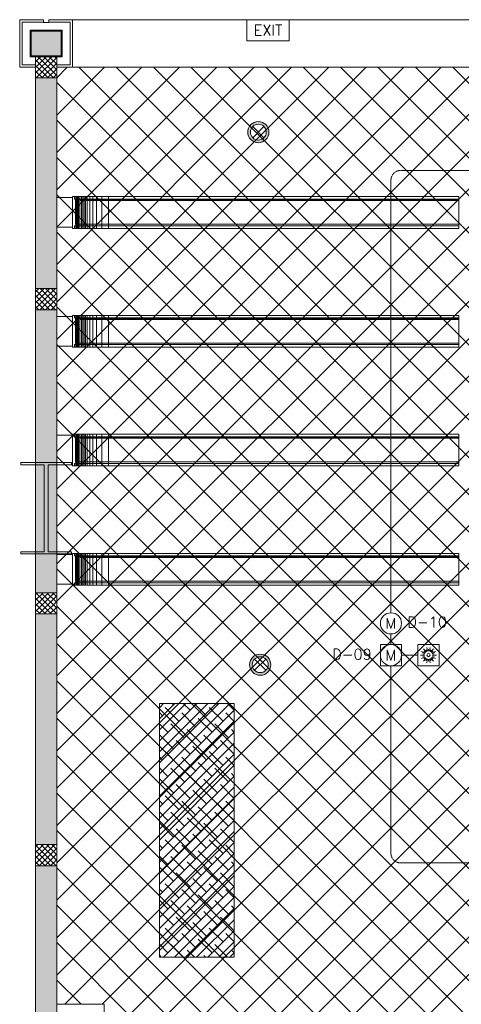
# Model space of a CAD drawing. Header units: millimetres. Extents: x -150 to 17700, y -24664 to 13830.
# Tile 4 of 58: x -150 to 4025, y 4520 to 13830. Entities that reach past the tile are written whole.
import ezdxf
from ezdxf.enums import TextEntityAlignment as Align

# ---------------------------------------------------------------- set-up
doc = ezdxf.new("R2010")
doc.units = ezdxf.units.MM
doc.header["$MEASUREMENT"] = 0
doc.linetypes.add('HIDDENX2', pattern=[19.05, 12.7, -6.35])
doc.layers.get('0').update_dxf_attribs({"lineweight": 5})
for name, color, linetype, lineweight, true_color in [('M-MEP-ELFA-CABLE', 1, 'HIDDENX2', 20, 0xff0000), ('M-MEP-ELFA-DETECTOR', 7, 'Continuous', 20, 0xa50000), ('M-MEP-ELLG-LIGHT', 5, 'Continuous', 15, 0x0000ff), ('RCP XREF$0$A-CEILING-01', 9, 'Continuous', 0, 0x808080), ('RCP XREF$0$A-CEILING-07', 9, 'Continuous', 0, 0x808080), ('RCP XREF$0$A-CLMN P', 9, 'Continuous', 0, 0x808080), ('RCP XREF$0$A-Wall & Column', 9, 'Continuous', 0, 0x808080), ('RCP XREF$0$Column', 9, 'Continuous', 0, 0x808080), ('RCP XREF$0$ND_26_HATCH', 9, 'Continuous', 0, 0x808080), ('RCP XREF$0$XR-CP-DS$0$A-DOWN LIG', 9, 'Continuous', 0, 0x808080), ('RCP XREF$0$XR-CP-DS$0$Level 24', 9, 'Continuous', 0, 0x808080)]:
    doc.layers.add(name, color=color, linetype=linetype, lineweight=lineweight, true_color=true_color)
doc.layers.add('M-MEP-ELFA-TEXT', color=7, linetype='Continuous', lineweight=15)
doc.styles.get("Standard").update_dxf_attribs({"font": 'romans.shx'})

# ---------------------------------------------------------------- blocks, each defined once
blk = doc.blocks.new('MCD-CM')
at = {"color": 0}
blk.add_circle((0, 0), 100, dxfattribs=at)
blk.add_attdef('C', text='', height=100, dxfattribs=at).set_placement((0, 0), align=Align.MIDDLE_CENTER)
blk = doc.blocks.new('RI-CM')
at = {"color": 0}
for p, q in [((-37.5, 0), (-75, 0)), ((-33.8, 16.3), (-67.6, 32.5)), ((-36.6, 8.3), (-54.8, 12.5)), ((-23.4, 29.3), (-46.8, 58.6)), ((-29.3, 23.4), (-44, 35.1)), ((-16.3, 33.8), (-24.4, 50.7)), ((-8.3, 36.6), (-16.7, 73.1)), ((0, 37.5), (0, 56.3)), ((8.3, 36.6), (16.7, 73.1)), ((16.3, 33.8), (24.4, 50.7)), ((23.4, 29.3), (46.8, 58.6)), ((29.3, 23.4), (44, 35.1)), ((33.8, 16.3), (67.6, 32.5)), ((36.6, 8.3), (54.8, 12.5)), ((37.5, 0), (75, 0)), ((-37.5, 0), (-75, 0)), ((-33.8, -16.3), (-67.6, -32.5)), ((-36.6, -8.3), (-54.8, -12.5)), ((-23.4, -29.3), (-46.8, -58.6)), ((-29.3, -23.4), (-44, -35.1)), ((-16.3, -33.8), (-24.4, -50.7)), ((-8.3, -36.6), (-16.7, -73.1)), ((0, -37.5), (0, -56.3)), ((0, -37.5), (0, -56.3)), ((8.3, -36.6), (16.7, -73.1)), ((16.3, -33.8), (24.4, -50.7)), ((23.4, -29.3), (46.8, -58.6)), ((29.3, -23.4), (44, -35.1)), ((33.8, -16.3), (67.6, -32.5)), ((36.6, -8.3), (54.8, -12.5)), ((37.5, 0), (75, 0))]:
    blk.add_line(p, q, dxfattribs=at)
blk.add_lwpolyline([(-100, 100), (100, 100), (100, -100), (-100, -100)], close=True, dxfattribs=at)
blk.add_circle((0, 0), 15, dxfattribs=at)
blk = doc.blocks.new('MCD-CV')
at = {"color": 0}
blk.add_lwpolyline([(-100, 100), (100, 100), (100, -100), (-100, -100)], close=True, dxfattribs=at)
blk.add_circle((0, 0), 100, dxfattribs=at)
blk.add_attdef('C', text='', height=100, dxfattribs=at).set_placement((0, 0), align=Align.MIDDLE_CENTER)
blk = doc.blocks.new('RCP XREF')
at = {"layer": 'RCP XREF$0$ND_26_HATCH', "lineweight": 0, "true_color": 0x808080, "transparency": 33554687}
h = blk.add_hatch(color=8, dxfattribs=at)
h.dxf.hatch_style = 1
h.paths.add_polyline_path([(242, 13722), (-42, 13722), (-42, 13488), (242, 13488)])
h = blk.add_hatch(color=8, dxfattribs=at)
h.dxf.hatch_style = 1
h.paths.add_polyline_path([(200, 13280), (0, 13280), (0, 0), (4190, 0), (4190, 650), (4390, 650), (4390, 850), (3990, 850), (3990, 200), (200, 200), (200, 8735.8), (200, 8835.8), (200, 9585.8), (200, 9685.8), (200, 10435.8), (200, 10535.8), (200, 11285.8), (200, 11385.8), (200, 12135.8), (200, 12235.8)])
h.paths.add_polyline_path([(0, 11087.2), (200, 11087.2), (200, 11287.2), (0, 11287.2)], flags=17)
h.paths.add_polyline_path([(0, 8211.4), (200, 8211.4), (200, 8411.4), (0, 8411.4)], flags=17)
h.paths.add_polyline_path([(0, 5830), (200, 5830), (200, 6030), (0, 6030)], flags=17)
h.paths.add_polyline_path([(0, 3420), (200, 3420), (200, 3620), (0, 3620)], flags=17)
h.paths.add_polyline_path([(0, 0), (200, 0), (200, 200), (0, 200)], flags=17)
h.paths.add_polyline_path([(1995, 0.3), (2195, 0.3), (2195, 200.3), (1995, 200.3)], flags=16)
h.paths.add_polyline_path([(3990, 0), (4190, 0), (4190, 200), (3990, 200)], flags=17)
h.paths.add_polyline_path([(4190, 650), (4390, 650), (4390, 850), (4190, 850)], flags=17)
at = {"layer": 'RCP XREF$0$A-CEILING-01', "color": 8, "linetype": 'Continuous', "lineweight": 0, "true_color": 0x808080}
for p, q in [((200, 13281.5), (298.5, 13380)), ((200, 12927.9), (652.1, 13380)), ((200, 12574.4), (1005.6, 13380)), ((200, 12220.8), (1359.2, 13380)), ((200, 11867.3), (1712.7, 13380)), ((200, 11513.7), (2066.3, 13380)), ((200, 11160.2), (2419.8, 13380)), ((200, 10806.6), (2773.4, 13380)), ((200, 10453), (3127, 13380)), ((200, 10099.5), (3480.5, 13380)), ((200, 9745.9), (3834.1, 13380)), ((200, 9392.4), (4187.6, 13380)), ((200, 9038.8), (4541.2, 13380)), ((200, 8685.3), (4894.7, 13380)), ((200, 8331.7), (5248.3, 13380)), ((200, 7978.2), (5601.8, 13380)), ((200, 7271.1), (6308.9, 13380)), ((200, 6917.5), (6662.5, 13380)), ((200, 6564), (7016, 13380)), ((200, 6210.4), (7369.6, 13380)), ((200, 5856.9), (7723.1, 13380)), ((200, 5149.7), (8430.3, 13380)), ((200, 4796.2), (8783.8, 13380)), ((200, 3735.5), (9844.5, 13380)), ((200, 7624.6), (5890, 13314.6)), ((277.4, 4520), (9137.4, 13380)), ((10245.6, 3542.9), (408.6, 13380)), ((441.6, 3270), (10551.6, 13380)), ((630.9, 4520), (9490.9, 13380)), ((5890, 8252.1), (762.1, 13380)), ((6077.3, 8418.4), (1115.7, 13380)), ((1148.7, 3270), (11258.7, 13380)), ((10776, 4073.3), (1469.2, 13380)), ((1502.2, 3270), (11612.2, 13380)), ((5890.1, 9312.7), (1822.8, 13380)), ((11129.5, 4426.8), (2176.3, 13380)), ((2209.3, 3270), (12319.3, 13380)), ((10834.4, 5075.5), (2529.9, 13380)), ((2562.9, 3270), (12672.9, 13380)), ((11011.1, 5252.3), (2883.5, 13380)), ((11187.9, 5429.1), (3237, 13380)), ((11364.7, 5605.9), (3590.6, 13380)), ((6029.9, 11294.2), (3944.1, 13380)), ((10125.7, 3309.3), (200, 13235)), ((1855.8, 3270), (11865.8, 13280)), ((10011.5, 3070), (200, 12881.5)), ((9457.9, 3270), (200, 12527.9)), ((9104.4, 3270), (200, 12174.4)), ((5990.8, 6030), (200, 11820.8)), ((8397.3, 3270), (200, 11467.3)), ((200, 5503.3), (5890.1, 11193.4)), ((8043.7, 3270), (200, 11113.7)), ((7690.2, 3270), (200, 10760.2)), ((7336.6, 3270), (200, 10406.6)), ((6983, 3270), (200, 10053)), ((5979.5, 3920), (200, 9699.5)), ((5625.9, 3920), (200, 9345.9)), ((200, 3382), (5948, 9130)), ((5272.4, 3920), (200, 8992.4)), ((4918.8, 3920), (200, 8638.8)), ((795.1, 3270), (5890, 8364.9)), ((4565.3, 3920), (200, 8285.3)), ((4211.7, 3920), (200, 7931.7)), ((3945, 3833.2), (200, 7578.2)), ((3945, 3479.6), (200, 7224.6)), ((3801.1, 3270), (200, 6871.1)), ((3447.5, 3270), (200, 6517.5)), ((3094, 3270), (200, 6164)), ((2740.4, 3270), (200, 5810.4)), ((2386.9, 3270), (200, 5456.9)), ((2033.3, 3270), (200, 5103.3)), ((429.7, 4520), (200, 4749.7))]:
    blk.add_line(p, q, dxfattribs=at)
at = {"layer": 'RCP XREF$0$A-CEILING-01', "color": 8, "lineweight": 0, "true_color": 0x808080}
for p, q in [((350, 13380), (200, 13380)), ((200, 13380), (200, 4520)), ((5890, 13380), (350, 13380)), ((200, 4520), (650, 4520)), ((650, 4520), (650, 4220))]:
    blk.add_line(p, q, dxfattribs=at)
at = {"layer": 'RCP XREF$0$A-CEILING-07', "color": 8, "linetype": 'Continuous', "lineweight": 0, "true_color": 0x808080}
for p, q in [((1170.4, 7324), (1210.9, 7364.5)), ((1170.4, 7219.7), (1315.2, 7364.5)), ((1170.4, 7115.4), (1419.5, 7364.5)), ((1170.4, 7011.1), (1523.8, 7364.5)), ((1170.4, 6906.8), (1628.1, 7364.5)), ((1170.4, 6802.5), (1732.4, 7364.5)), ((1170.4, 6698.2), (1836.7, 7364.5)), ((1303.7, 7353), (1292.2, 7364.5)), ((1460.2, 7300.9), (1396.5, 7364.5)), ((1616.6, 7248.7), (1500.8, 7364.5)), ((1720.9, 7353), (1709.4, 7364.5)), ((1877.4, 7300.9), (1813.7, 7364.5)), ((1170.4, 6593.9), (1878.3, 7301.9)), ((1199.4, 7248.7), (1170.4, 7277.8)), ((1355.9, 7196.6), (1225.5, 7327)), ((1512.3, 7144.4), (1382, 7274.8)), ((1773.1, 7196.6), (1642.7, 7327)), ((1878.3, 7195.6), (1799.1, 7274.8)), ((1170.4, 6489.6), (1878.3, 7197.6)), ((1251.6, 7092.3), (1170.4, 7173.5)), ((1408, 7040.1), (1277.7, 7170.5)), ((1668.8, 7092.3), (1538.4, 7222.7)), ((1825.2, 7040.1), (1694.8, 7170.5)), ((1170.4, 6385.3), (1878.3, 7093.3)), ((1564.5, 6988), (1434.1, 7118.4)), ((1878.3, 7091.3), (1851.3, 7118.4)), ((1170.4, 6281), (1878.3, 6989)), ((1303.7, 6935.8), (1173.4, 7066.2)), ((1460.2, 6883.7), (1329.8, 7014.1)), ((1720.9, 6935.8), (1590.5, 7066.2)), ((1877.4, 6883.7), (1747, 7014.1)), ((1355.9, 6779.4), (1225.5, 6909.8)), ((1616.6, 6831.5), (1486.3, 6961.9)), ((1773.1, 6779.4), (1642.7, 6909.8)), ((1170.4, 6176.7), (1878.3, 6884.7)), ((1199.4, 6831.5), (1170.4, 6860.6)), ((1512.3, 6727.2), (1382, 6857.6)), ((1668.8, 6675.1), (1538.4, 6805.5)), ((1878.3, 6778.4), (1799.1, 6857.6)), ((1170.4, 6072.4), (1878.3, 6780.4)), ((1251.6, 6675.1), (1170.4, 6756.3)), ((1408, 6622.9), (1277.7, 6753.3)), ((1825.2, 6622.9), (1694.8, 6753.3)), ((1170.4, 5968.1), (1878.3, 6676.1)), ((1303.7, 6518.6), (1173.4, 6649)), ((1564.5, 6570.8), (1434.1, 6701.2)), ((1720.9, 6518.6), (1590.5, 6649)), ((1878.3, 6674.1), (1851.3, 6701.2)), ((1170.4, 5863.8), (1878.3, 6571.8)), ((1460.2, 6466.5), (1329.8, 6596.9)), ((1616.6, 6414.3), (1486.3, 6544.7)), ((1877.4, 6466.5), (1747, 6596.9)), ((1170.4, 5759.5), (1878.3, 6467.5)), ((1199.4, 6414.3), (1170.4, 6443.4)), ((1355.9, 6362.2), (1225.5, 6492.6)), ((1512.3, 6310), (1382, 6440.4)), ((1773.1, 6362.2), (1642.7, 6492.6)), ((1878.3, 6361.2), (1799.1, 6440.4)), ((1170.4, 5655.2), (1878.3, 6363.2)), ((1251.6, 6257.9), (1170.4, 6339.1)), ((1408, 6205.7), (1277.7, 6336.1)), ((1668.8, 6257.9), (1538.4, 6388.3)), ((1825.2, 6205.7), (1694.8, 6336.1)), ((1170.4, 5550.9), (1878.3, 6258.9)), ((1564.5, 6153.6), (1434.1, 6284)), ((1878.3, 6256.9), (1851.3, 6284)), ((1170.4, 5446.6), (1878.3, 6154.6)), ((1303.7, 6101.4), (1173.4, 6231.8)), ((1460.2, 6049.3), (1329.8, 6179.7)), ((1720.9, 6101.4), (1590.5, 6231.8)), ((1877.4, 6049.3), (1747, 6179.7)), ((1355.9, 5945), (1225.5, 6075.4)), ((1616.6, 5997.1), (1486.3, 6127.5)), ((1773.1, 5945), (1642.7, 6075.4)), ((1170.4, 5342.3), (1878.3, 6050.3)), ((1199.4, 5997.1), (1170.4, 6026.2)), ((1512.3, 5892.9), (1382, 6023.2)), ((1668.8, 5840.7), (1538.4, 5971.1)), ((1878.3, 5944), (1799.1, 6023.2)), ((1170.4, 5238), (1878.3, 5946)), ((1251.6, 5840.7), (1170.4, 5921.9)), ((1408, 5788.6), (1277.7, 5918.9)), ((1564.5, 5736.4), (1434.1, 5866.8)), ((1825.2, 5788.6), (1694.8, 5918.9)), ((1878.3, 5839.7), (1851.3, 5866.8)), ((1170.4, 5133.7), (1878.3, 5841.7)), ((1303.7, 5684.3), (1173.4, 5814.6)), ((1720.9, 5684.3), (1590.5, 5814.6)), ((1170.4, 5029.4), (1878.3, 5737.4)), ((1460.2, 5632.1), (1329.8, 5762.5)), ((1616.6, 5580), (1486.3, 5710.3)), ((1877.4, 5632.1), (1747, 5762.5)), ((1199.4, 5580), (1170.4, 5609)), ((1210, 4964.7), (1878.3, 5633.1)), ((1355.9, 5527.8), (1225.5, 5658.2)), ((1512.3, 5475.7), (1382, 5606)), ((1773.1, 5527.8), (1642.7, 5658.2)), ((1878.3, 5526.8), (1799.1, 5606)), ((1251.6, 5423.5), (1170.4, 5504.7)), ((1408, 5371.4), (1277.7, 5501.7)), ((1314.3, 4964.7), (1878.3, 5528.8)), ((1668.8, 5423.5), (1538.4, 5553.9)), ((1825.2, 5371.4), (1694.8, 5501.7)), ((1418.6, 4964.7), (1878.3, 5424.5)), ((1564.5, 5319.2), (1434.1, 5449.6)), ((1878.3, 5422.5), (1851.3, 5449.6)), ((1303.7, 5267.1), (1173.4, 5397.4)), ((1460.2, 5214.9), (1329.8, 5345.3)), ((1522.9, 4964.7), (1878.3, 5320.2)), ((1720.9, 5267.1), (1590.5, 5397.4)), ((1877.4, 5214.9), (1747, 5345.3)), ((1355.9, 5110.6), (1225.5, 5241)), ((1616.6, 5162.8), (1486.3, 5293.1)), ((1627.2, 4964.7), (1878.3, 5215.9)), ((1773.1, 5110.6), (1642.7, 5241)), ((1199.4, 5162.8), (1170.4, 5191.8)), ((1512.3, 5058.5), (1382, 5188.8)), ((1668.8, 5006.3), (1538.4, 5136.7)), ((1878.3, 5109.6), (1799.1, 5188.8)), ((1251.6, 5006.3), (1170.4, 5087.5)), ((1397.5, 4964.7), (1277.7, 5084.5)), ((1501.8, 4964.7), (1434.1, 5032.4)), ((1814.7, 4964.7), (1694.8, 5084.5)), ((1731.5, 4964.7), (1878.3, 5111.6)), ((1878.3, 5005.3), (1851.3, 5032.4)), ((1188.9, 4964.7), (1173.4, 4980.2)), ((1606.1, 4964.7), (1590.5, 4980.2)), ((1835.8, 4964.7), (1878.3, 5007.3))]:
    blk.add_line(p, q, dxfattribs=at)
at = {"layer": 'RCP XREF$0$A-CEILING-07', "color": 8, "lineweight": 0, "true_color": 0x808080}
for p, q in [((1170.4, 7364.5), (1878.3, 7364.5)), ((1170.4, 4964.7), (1170.4, 7364.5)), ((1878.3, 7364.5), (1878.3, 4964.7)), ((1878.3, 4964.7), (1170.4, 4964.7))]:
    blk.add_line(p, q, dxfattribs=at)
at = {"layer": 'RCP XREF$0$A-CLMN P', "color": 8, "lineweight": 0, "true_color": 0x808080}
for p, q in [((-150, 13380), (-150, 13830)), ((-150, 13830), (75, 13830)), ((-128, 13402), (-128, 13808)), ((-128, 13808), (73, 13808)), ((75, 13830), (75, 13805)), ((75, 13805), (125, 13805)), ((125, 13805), (125, 13830)), ((125, 13830), (350, 13830)), ((328, 13808), (127, 13808)), ((328, 13402), (328, 13808)), ((350, 13830), (350, 13380)), ((-50, 13730), (250, 13730)), ((-50, 13480), (-50, 13730)), ((-42, 13722), (242, 13722)), ((-42, 13488), (-42, 13722)), ((242, 13722), (242, 13488)), ((250, 13730), (250, 13480)), ((250, 13480), (-50, 13480)), ((242, 13488), (-42, 13488)), ((0, 13380), (-150, 13380)), ((0, 13402), (-128, 13402)), ((200, 13402), (328, 13402)), ((350, 13380), (200, 13380))]:
    blk.add_line(p, q, dxfattribs=at)
at = {"layer": 'RCP XREF$0$A-Wall & Column', "color": 8, "lineweight": 0, "true_color": 0x808080}
for p, q in [((350, 13830), (17200, 13830)), ((0, 13480), (0, 0)), ((200, 13480), (0, 13480)), ((0, 13480), (0, 13280)), ((200, 13480), (200, 200)), ((200, 13280), (200, 13480)), ((0, 13280), (200, 13280)), ((200, 11287.2), (0, 11287.2)), ((0, 11287.2), (0, 11087.2)), ((200, 11087.2), (200, 11287.2)), ((0, 11087.2), (200, 11087.2)), ((200, 8411.4), (0, 8411.4)), ((0, 8411.4), (0, 8211.4)), ((200, 8211.4), (200, 8411.4)), ((0, 8211.4), (200, 8211.4)), ((200, 6030), (0, 6030)), ((0, 6030), (0, 5830)), ((200, 5830), (200, 6030)), ((0, 5830), (200, 5830)), ((650, 4520), (200, 4520)), ((650, 4220), (650, 4520))]:
    blk.add_line(p, q, dxfattribs=at)
at = {"layer": 'RCP XREF$0$Column', "color": 8, "lineweight": 0, "true_color": 0x808080}
for p, q in [((-140.5, 9621.8), (-140.5, 9641.8)), ((-140.5, 9641.8), (340.5, 9641.8)), ((80.5, 9621.8), (-140.5, 9621.8)), ((80.5, 8799.8), (80.5, 9621.8)), ((340.5, 9621.8), (119.5, 9621.8)), ((119.5, 9621.8), (119.5, 8799.8)), ((340.5, 9641.8), (340.5, 9621.8)), ((-140.5, 8779.8), (-140.5, 8799.8)), ((-140.5, 8799.8), (80.5, 8799.8)), ((340.5, 8779.8), (-140.5, 8779.8)), ((119.5, 8799.8), (340.5, 8799.8)), ((340.5, 8799.8), (340.5, 8779.8))]:
    blk.add_line(p, q, dxfattribs=at)
at = {"layer": 'RCP XREF$0$ND_26_HATCH', "color": 8, "linetype": 'Continuous', "lineweight": 0, "true_color": 0x808080}
for p, q in [((0, 13432.1), (47.9, 13480)), ((0, 13379.1), (100.9, 13480)), ((0, 13326), (154, 13480)), ((170.6, 13280), (0, 13450.6)), ((7, 13280), (200, 13473)), ((200, 13303.6), (23.6, 13480)), ((60, 13280), (200, 13420)), ((200, 13356.7), (76.7, 13480)), ((200, 13409.7), (129.7, 13480)), ((200, 13462.7), (182.7, 13480)), ((117.6, 13280), (0, 13397.6)), ((64.5, 13280), (0, 13344.5)), ((113.1, 13280), (200, 13366.9)), ((166.1, 13280), (200, 13313.9)), ((11.5, 13280), (0, 13291.5)), ((0, 11257.8), (29.5, 11287.2)), ((0, 11204.7), (82.5, 11287.2)), ((0, 11151.7), (135.5, 11287.2)), ((0, 11098.7), (188.6, 11287.2)), ((189, 11087.2), (0, 11276.2)), ((200, 11129.3), (42.1, 11287.2)), ((200, 11182.3), (95.1, 11287.2)), ((200, 11235.3), (148.1, 11287.2)), ((136, 11087.2), (0, 11223.2)), ((41.6, 11087.2), (200, 11245.6)), ((94.6, 11087.2), (200, 11192.6)), ((83, 11087.2), (0, 11170.2)), ((29.9, 11087.2), (0, 11117.1)), ((147.7, 11087.2), (200, 11139.6)), ((0, 8394), (17.4, 8411.4)), ((0, 8340.9), (70.5, 8411.4)), ((0, 8287.9), (123.5, 8411.4)), ((0, 8234.9), (176.5, 8411.4)), ((200, 8212.5), (1.1, 8411.4)), ((29.6, 8211.4), (200, 8381.8)), ((200, 8265.5), (54.1, 8411.4)), ((200, 8318.5), (107.1, 8411.4)), ((200, 8371.6), (160.2, 8411.4)), ((148, 8211.4), (0, 8359.4)), ((95, 8211.4), (0, 8306.4)), ((82.6, 8211.4), (200, 8328.8)), ((42, 8211.4), (0, 8253.4)), ((135.6, 8211.4), (200, 8275.8)), ((188.7, 8211.4), (200, 8222.7)), ((0, 6007.5), (22.5, 6030)), ((0, 5954.5), (75.5, 6030)), ((0, 5901.4), (128.6, 6030)), ((0, 5848.4), (181.6, 6030)), ((196, 5830), (0, 6026)), ((142.9, 5830), (0, 5972.9)), ((34.6, 5830), (200, 5995.4)), ((200, 5879), (49, 6030)), ((200, 5932), (102, 6030)), ((200, 5985.1), (155.1, 6030)), ((89.9, 5830), (0, 5919.9)), ((36.9, 5830), (0, 5866.9)), ((87.7, 5830), (200, 5942.3)), ((140.7, 5830), (200, 5889.3)), ((193.7, 5830), (200, 5836.3))]:
    blk.add_line(p, q, dxfattribs=at)
at = {"layer": 'RCP XREF$0$XR-CP-DS$0$A-DOWN LIG', "color": 8, "lineweight": 0, "true_color": 0x808080}
for p, q in [((350, 12147.7), (200, 12147.7)), ((200, 12147.7), (200, 11867)), ((350, 11857), (350, 12157)), ((350, 12157), (367.1, 12157)), ((350, 11867), (350, 12147.7)), ((4000.4, 12157), (367, 12157)), ((367, 12157), (367, 12133.2)), ((367, 12133.2), (4000.4, 12133.2)), ((4000.7, 12128.8), (378.1, 12128.8)), ((378.1, 12128.8), (378.1, 11895.2)), ((381.2, 12157), (381.2, 11857)), ((387, 12157), (387, 11857)), ((395.7, 12157), (395.7, 11857)), ((405.8, 12157), (405.8, 11857)), ((4001.7, 12133.2), (418, 12133.2)), ((418, 12133.2), (418, 12118.9)), ((418, 12118.9), (4001.7, 12118.9)), ((419.9, 12157), (419.9, 11857)), ((433.3, 12157), (433.3, 11857)), ((445.4, 12157), (445.4, 11857)), ((458.6, 12157), (458.6, 11857)), ((472.4, 12157), (472.4, 11857)), ((488.5, 12157), (488.5, 11857)), ((514.2, 12157), (514.2, 11857)), ((540.3, 12157), (540.3, 11857)), ((574.9, 12157), (574.9, 11857)), ((627.7, 12157), (627.7, 11857)), ((689.6, 12157), (689.6, 11857)), ((4000.4, 12133.2), (4000.4, 12157)), ((4000.7, 11895.2), (4000.7, 12128.8)), ((4001.7, 12118.9), (4001.7, 12133.2)), ((200, 11867), (350, 11867)), ((367.1, 11857), (350, 11857)), ((367.1, 11857), (367.1, 11880.8)), ((367.1, 11880.8), (4000.4, 11880.8)), ((4000.4, 11857), (367.1, 11857)), ((378.1, 11895.2), (4000.7, 11895.2)), ((418, 11880.8), (418, 11895.2)), ((418, 11895.2), (4001.7, 11895.2)), ((4001.7, 11880.8), (418, 11880.8)), ((4000.4, 11880.8), (4000.4, 11857)), ((4001.7, 11895.2), (4001.7, 11880.8)), ((350, 11024.7), (200, 11024.7)), ((200, 11024.7), (200, 10744)), ((350, 10734), (350, 11034)), ((350, 11034), (367.1, 11034)), ((350, 10744), (350, 11024.7)), ((4000.4, 11034), (367, 11034)), ((367, 11034), (367, 11010.2)), ((367, 11010.2), (4000.4, 11010.2)), ((4000.7, 11005.8), (378.1, 11005.8)), ((378.1, 11005.8), (378.1, 10772.1)), ((381.2, 11034), (381.2, 10734)), ((387, 11034), (387, 10734)), ((395.7, 11034), (395.7, 10734)), ((405.8, 11034), (405.8, 10734)), ((4001.7, 11010.2), (418, 11010.2)), ((418, 11010.2), (418, 10995.8)), ((418, 10995.8), (4001.7, 10995.8)), ((419.9, 11034), (419.9, 10734)), ((433.3, 11034), (433.3, 10734)), ((445.4, 11034), (445.4, 10734)), ((458.6, 11034), (458.6, 10734)), ((472.4, 11034), (472.4, 10734)), ((488.5, 11034), (488.5, 10734)), ((514.2, 11034), (514.2, 10734)), ((540.3, 11034), (540.3, 10734)), ((574.9, 11034), (574.9, 10734)), ((627.7, 11034), (627.7, 10734)), ((689.6, 11034), (689.6, 10734)), ((4000.4, 11010.2), (4000.4, 11034)), ((4000.7, 10772.1), (4000.7, 11005.8)), ((4001.7, 10995.8), (4001.7, 11010.2)), ((200, 10744), (350, 10744)), ((367.1, 10734), (350, 10734)), ((367.1, 10734), (367.1, 10757.8)), ((367.1, 10757.8), (4000.4, 10757.8)), ((4000.4, 10734), (367.1, 10734)), ((378.1, 10772.1), (4000.7, 10772.1)), ((418, 10757.8), (418, 10772.1)), ((418, 10772.1), (4001.7, 10772.1)), ((4001.7, 10757.8), (418, 10757.8)), ((4000.4, 10757.8), (4000.4, 10734)), ((4001.7, 10772.1), (4001.7, 10757.8)), ((350, 9901.7), (200, 9901.7)), ((200, 9901.7), (200, 9621)), ((350, 9611), (350, 9911)), ((350, 9911), (367.1, 9911)), ((350, 9621), (350, 9901.7)), ((4000.4, 9911), (367, 9911)), ((367, 9911), (367, 9887.2)), ((367, 9887.2), (4000.4, 9887.2)), ((4000.7, 9882.8), (378.1, 9882.8)), ((378.1, 9882.8), (378.1, 9649.1)), ((381.2, 9911), (381.2, 9611)), ((387, 9911), (387, 9611)), ((395.7, 9911), (395.7, 9611)), ((405.8, 9911), (405.8, 9611)), ((4001.7, 9887.2), (418, 9887.2)), ((418, 9887.2), (418, 9872.8)), ((418, 9872.8), (4001.7, 9872.8)), ((419.9, 9911), (419.9, 9611)), ((433.3, 9911), (433.3, 9611)), ((445.4, 9911), (445.4, 9611)), ((458.6, 9911), (458.6, 9611)), ((472.4, 9911), (472.4, 9611)), ((488.5, 9911), (488.5, 9611)), ((514.2, 9911), (514.2, 9611)), ((540.3, 9911), (540.3, 9611)), ((574.9, 9911), (574.9, 9611)), ((627.7, 9911), (627.7, 9611)), ((689.6, 9911), (689.6, 9611)), ((4000.4, 9887.2), (4000.4, 9911)), ((4000.7, 9649.1), (4000.7, 9882.8)), ((4001.7, 9872.8), (4001.7, 9887.2)), ((200, 9621), (350, 9621)), ((367.1, 9611), (350, 9611)), ((367.1, 9611), (367.1, 9634.8)), ((367.1, 9634.8), (4000.4, 9634.8)), ((4000.4, 9611), (367.1, 9611)), ((378.1, 9649.1), (4000.7, 9649.1)), ((418, 9634.8), (418, 9649.1)), ((418, 9649.1), (4001.7, 9649.1)), ((4001.7, 9634.8), (418, 9634.8)), ((4000.4, 9634.8), (4000.4, 9611)), ((4001.7, 9649.1), (4001.7, 9634.8)), ((350, 8773.7), (200, 8773.7)), ((200, 8773.7), (200, 8493)), ((350, 8483), (350, 8783)), ((350, 8783), (367.1, 8783)), ((350, 8493), (350, 8773.7)), ((4000.4, 8783), (367, 8783)), ((367, 8783), (367, 8759.2)), ((367, 8759.2), (4000.4, 8759.2)), ((4000.7, 8754.8), (378.1, 8754.8)), ((378.1, 8754.8), (378.1, 8521.1)), ((381.2, 8783), (381.2, 8483)), ((387, 8783), (387, 8483)), ((395.7, 8783), (395.7, 8483)), ((405.8, 8783), (405.8, 8483)), ((4001.7, 8759.2), (418, 8759.2)), ((418, 8759.2), (418, 8744.8)), ((419.9, 8783), (419.9, 8483)), ((433.3, 8783), (433.3, 8483)), ((445.4, 8783), (445.4, 8483)), ((458.6, 8783), (458.6, 8483)), ((472.4, 8783), (472.4, 8483)), ((488.5, 8783), (488.5, 8483)), ((514.2, 8783), (514.2, 8483)), ((540.3, 8783), (540.3, 8483)), ((574.9, 8783), (574.9, 8483)), ((627.7, 8783), (627.7, 8483)), ((689.6, 8783), (689.6, 8483)), ((4000.4, 8759.2), (4000.4, 8783)), ((4000.7, 8521.1), (4000.7, 8754.8)), ((4001.7, 8744.8), (4001.7, 8759.2)), ((418, 8744.8), (4001.7, 8744.8)), ((200, 8493), (350, 8493)), ((367.1, 8483), (350, 8483)), ((367.1, 8483), (367.1, 8506.8)), ((367.1, 8506.8), (4000.4, 8506.8)), ((4000.4, 8483), (367.1, 8483)), ((378.1, 8521.1), (4000.7, 8521.1)), ((418, 8506.8), (418, 8521.1)), ((418, 8521.1), (4001.7, 8521.1)), ((4001.7, 8506.8), (418, 8506.8)), ((4000.4, 8506.8), (4000.4, 8483)), ((4001.7, 8521.1), (4001.7, 8506.8))]:
    blk.add_line(p, q, dxfattribs=at)
at = {"layer": 'RCP XREF$0$XR-CP-DS$0$Level 24', "color": 8, "linetype": 'Continuous', "lineweight": 0, "true_color": 0x808080}
blk.add_line((350, 13380), (17200, 13380), dxfattribs=at)
blk = doc.blocks.new('EXIT LIGHT')
at = {"color": 0}
blk.add_lwpolyline([(-200, -200), (200, -200), (200, 0), (-200, 0)], close=True, dxfattribs=at)
blk.add_attdef('EXIT', text='', height=100, dxfattribs=at).set_placement((0, -100), align=Align.MIDDLE_CENTER)
blk = doc.blocks.new('*U30')
at = {"lineweight": 0}
h = blk.add_hatch(color=0, dxfattribs=at)
h.dxf.hatch_style = 1
h.paths.add_polyline_path([(-70.7, 70.7), (-53, 53, -0.414214), (53, 53), (70.7, 70.7, 0.414214)])
h.paths.add_polyline_path([(75, 0, -0.198912), (53, -53), (70.7, -70.7, 0.198912), (100, 0, 0.198912), (70.7, 70.7), (53, 53, -0.198912)])
h.paths.add_polyline_path([(-53, -53), (-70.7, -70.7, 0.414214), (70.7, -70.7), (53, -53, -0.414214)])
h.paths.add_polyline_path([(-75, 0, -0.198912), (-53, 53), (-70.7, 70.7, 0.198912), (-100, 0, 0.198912), (-70.7, -70.7), (-53, -53, -0.198912)])
at = {"color": 0}
for p, q in [((-53, 53), (53, -53)), ((-53, -53), (53, 53))]:
    blk.add_line(p, q, dxfattribs=at)
at = {"color": 0, "lineweight": 0}
for radius in [100, 75]:
    blk.add_circle((0, 0), radius, dxfattribs=at)
blk = doc.blocks.new('*U26')
at = {"lineweight": 0}
h = blk.add_hatch(color=0, dxfattribs=at)
h.dxf.hatch_style = 1
h.paths.add_polyline_path([(-70.7, 70.7), (-53, 53, -0.414214), (53, 53), (70.7, 70.7, 0.414214)])
h.paths.add_polyline_path([(75, 0, -0.198912), (53, -53), (70.7, -70.7, 0.198912), (100, 0, 0.198912), (70.7, 70.7), (53, 53, -0.198912)])
h.paths.add_polyline_path([(-53, -53), (-70.7, -70.7, 0.414214), (70.7, -70.7), (53, -53, -0.414214)])
h.paths.add_polyline_path([(-75, 0, -0.198912), (-53, 53), (-70.7, 70.7, 0.198912), (-100, 0, 0.198912), (-70.7, -70.7), (-53, -53, -0.198912)])
at = {"color": 0}
for p, q in [((-53, 53), (53, -53)), ((-53, -53), (53, 53))]:
    blk.add_line(p, q, dxfattribs=at)
at = {"color": 0, "lineweight": 0}
for radius in [100, 75]:
    blk.add_circle((0, 0), radius, dxfattribs=at)

msp = doc.modelspace()

# ---------------------------------------------------------------- linework, layer by layer
at = {"layer": 'M-MEP-ELFA-CABLE', "ltscale": 0.1}
for points in [[(3359.7, 8221.9), (3359.7, 12314.1, -0.414214), (3449.8, 12404.1), (11283.9, 12404.1)], [(6502.7, 2052), (6502.7, 5767.2, 0.414214), (6412.7, 5857.2), (3449.8, 5857.2, -0.414214), (3359.7, 5947.2), (3359.7, 7721.9)]]:
    msp.add_lwpolyline(points, format="xyb", dxfattribs=at)
for points in [[(3359.7, 7921.9), (3359.7, 8021.9)], [(3614.8, 7821.9), (3459.8, 7821.9)]]:
    msp.add_lwpolyline(points, dxfattribs=at)

# ---------------------------------------------------------------- block references
at = {"color": 8, "true_color": 0x808080}
msp.add_blockref('RCP XREF', (0, 0), dxfattribs=at)
at = {"layer": 'M-MEP-ELFA-DETECTOR'}
for name, p in [('MCD-CM', (3359.7, 8121.9)), ('MCD-CV', (3359.7, 7821.9))]:
    msp.add_blockref(name, p, dxfattribs=at).add_auto_attribs({'C': 'M'})
msp.add_blockref('RI-CM', (3714.8, 7821.9), dxfattribs=at)
at = {"layer": 'M-MEP-ELLG-LIGHT'}
msp.add_blockref('EXIT LIGHT', (2198, 13830), dxfattribs=at).add_auto_attribs({'EXIT': 'EXIT'})
at = {"layer": 'M-MEP-ELLG-LIGHT', "color": 5, "true_color": 0x0000ff}
for name, p in [('*U30', (2106.3, 12766.8)), ('*U26', (2124, 7731))]:
    msp.add_blockref(name, p, dxfattribs=at)

# ---------------------------------------------------------------- texts
at = {"layer": 'M-MEP-ELFA-TEXT', "char_height": 100, "attachment_point": 8}
for s, insert in [('D-10', (3702.5, 8084.4)), ('D-09', (2991.6, 7779.9))]:
    msp.add_mtext_dynamic_manual_height_columns(s, width=262.905, gutter_width=3324.7, heights=[0], dxfattribs=dict(at, insert=insert))

doc.saveas('drawing.dxf')
